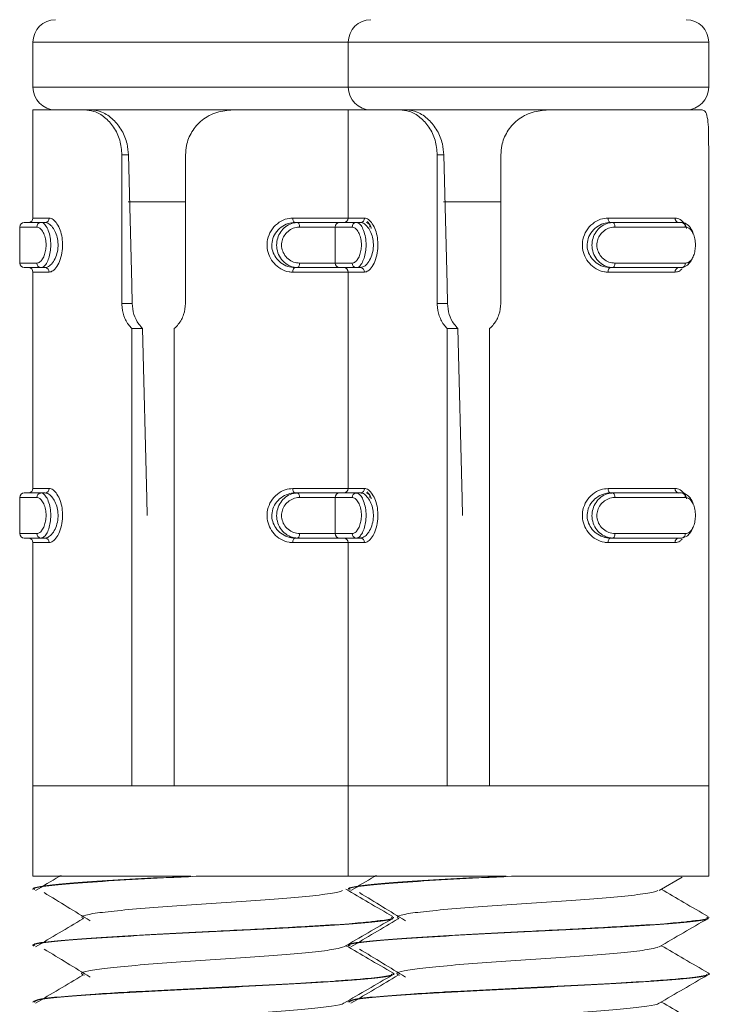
# Model space of a CAD drawing. Header units: millimetres. Extents: x -480 to 1549, y -2911 to -293.
# Tile 105 of 106: x 1484 to 1499, y -335 to -313. Entities that reach past the tile are written whole.
import ezdxf

# ---------------------------------------------------------------- set-up
doc = ezdxf.new("R2010")
doc.units = ezdxf.units.MM

msp = doc.modelspace()

# ---------------------------------------------------------------- linework, layer by layer
at = {"color": 7, "linetype": 'Continuous', "lineweight": 15}
for p, q in [((1484.349, -313.887), (1484.349, -314.887)), ((1491.349, -313.887), (1491.349, -314.887)), ((1499.349, -314.887), (1499.349, -313.887)), ((1484.349, -315.387), (1484.349, -317.787)), ((1484.349, -315.387), (1485.492, -315.387)), ((1485.492, -315.387), (1485.627, -315.387)), ((1488.789, -315.387), (1485.627, -315.387)), ((1488.789, -315.387), (1491.349, -315.387)), ((1491.349, -315.387), (1491.349, -317.787)), ((1491.349, -315.387), (1492.492, -315.387)), ((1492.492, -315.387), (1492.627, -315.387)), ((1495.789, -315.387), (1492.627, -315.387)), ((1495.789, -315.387), (1499.202, -315.387)), ((1486.322, -319.681), (1486.322, -316.387)), ((1486.322, -316.387), (1486.469, -316.387)), ((1487.735, -316.387), (1487.735, -319.681)), ((1493.322, -319.681), (1493.322, -316.387)), ((1493.322, -316.387), (1493.469, -316.387)), ((1494.735, -316.387), (1494.735, -319.681)), ((1499.349, -319.681), (1499.349, -316.387)), ((1486.463, -317.427), (1487.735, -317.427)), ((1493.463, -317.427), (1494.735, -317.427)), ((1497.118, -317.787), (1498.605, -317.787)), ((1484.054, -317.987), (1484.054, -318.787)), ((1484.154, -317.887), (1484.526, -317.887)), ((1484.617, -317.887), (1484.526, -317.887)), ((1490.162, -317.887), (1490.223, -317.887)), ((1490.223, -317.887), (1491.154, -317.887)), ((1491.054, -317.987), (1491.054, -318.787)), ((1491.154, -317.887), (1491.526, -317.887)), ((1491.618, -317.887), (1491.526, -317.887)), ((1497.162, -317.887), (1497.223, -317.887)), ((1497.223, -317.887), (1498.747, -317.887)), ((1498.829, -317.987), (1497.266, -317.987)), ((1484.526, -318.887), (1484.154, -318.887)), ((1484.617, -318.887), (1484.526, -318.887)), ((1490.162, -318.887), (1490.223, -318.887)), ((1491.154, -318.887), (1490.223, -318.887)), ((1491.526, -318.887), (1491.154, -318.887)), ((1491.618, -318.887), (1491.526, -318.887)), ((1497.162, -318.887), (1497.223, -318.887)), ((1498.747, -318.887), (1497.223, -318.887)), ((1497.266, -318.787), (1498.829, -318.787)), ((1484.349, -318.987), (1484.349, -323.787)), ((1491.349, -318.987), (1491.349, -323.787)), ((1498.605, -318.987), (1497.118, -318.987)), ((1486.322, -319.681), (1486.55, -319.681)), ((1493.322, -319.681), (1493.55, -319.681)), ((1499.349, -330.387), (1499.349, -319.881)), ((1486.545, -330.387), (1486.545, -320.24)), ((1486.545, -320.24), (1486.783, -320.24)), ((1487.486, -320.24), (1487.486, -330.387)), ((1493.545, -330.387), (1493.545, -320.24)), ((1493.545, -320.24), (1493.783, -320.24)), ((1494.486, -320.24), (1494.486, -330.387)), ((1484.154, -323.887), (1484.526, -323.887)), ((1484.617, -323.887), (1484.526, -323.887)), ((1490.162, -323.887), (1490.223, -323.887)), ((1490.223, -323.887), (1491.154, -323.887)), ((1491.154, -323.887), (1491.526, -323.887)), ((1491.618, -323.887), (1491.526, -323.887)), ((1497.118, -323.787), (1498.605, -323.787)), ((1497.162, -323.887), (1497.223, -323.887)), ((1497.223, -323.887), (1498.747, -323.887)), ((1484.054, -323.987), (1484.054, -324.787)), ((1491.054, -323.987), (1491.054, -324.787)), ((1498.829, -323.987), (1497.266, -323.987)), ((1497.266, -324.787), (1498.829, -324.787)), ((1484.526, -324.887), (1484.154, -324.887)), ((1484.349, -324.987), (1484.349, -330.387)), ((1484.617, -324.887), (1484.526, -324.887)), ((1490.162, -324.887), (1490.223, -324.887)), ((1491.154, -324.887), (1490.223, -324.887)), ((1491.526, -324.887), (1491.154, -324.887)), ((1491.349, -324.987), (1491.349, -330.387)), ((1491.618, -324.887), (1491.526, -324.887)), ((1498.605, -324.987), (1497.118, -324.987)), ((1497.162, -324.887), (1497.223, -324.887)), ((1498.747, -324.887), (1497.223, -324.887)), ((1484.349, -330.387), (1484.349, -332.387)), ((1484.349, -330.387), (1486.545, -330.387)), ((1484.349, -330.387), (1491.349, -330.387)), ((1487.486, -330.387), (1491.349, -330.387)), ((1491.349, -330.387), (1491.349, -332.387)), ((1491.349, -330.387), (1493.545, -330.387)), ((1491.349, -330.387), (1499.349, -330.387)), ((1494.486, -330.387), (1499.349, -330.387)), ((1499.349, -332.387), (1499.349, -330.387)), ((1484.349, -332.387), (1487.85, -332.387)), ((1488.052, -332.387), (1491.349, -332.387)), ((1491.349, -332.387), (1494.85, -332.387)), ((1495.052, -332.387), (1499.349, -332.387)), ((1498.249, -332.707), (1498.757, -332.411)), ((1484.349, -332.675), (1484.349, -332.685)), ((1491.349, -332.675), (1491.349, -332.685)), ((1492.349, -333.31), (1492.349, -333.3)), ((1499.349, -333.31), (1499.349, -333.3)), ((1484.349, -333.925), (1484.349, -333.935)), ((1491.349, -333.925), (1491.349, -333.935)), ((1492.349, -334.56), (1492.349, -334.55)), ((1499.349, -334.56), (1499.349, -334.55)), ((1484.349, -335.175), (1484.349, -335.185)), ((1491.349, -335.175), (1491.349, -335.185))]:
    msp.add_line(p, q, dxfattribs=at)
at = {"color": 8, "linetype": 'Continuous', "lineweight": 15}
for p, q in [((1491.349, -313.887), (1484.349, -313.887)), ((1497.44, -313.887), (1491.349, -313.887)), ((1499.349, -313.887), (1497.44, -313.887)), ((1484.349, -314.887), (1490.44, -314.887)), ((1490.44, -314.887), (1491.349, -314.887)), ((1491.349, -314.887), (1497.44, -314.887)), ((1497.44, -314.887), (1499.349, -314.887)), ((1484.349, -317.787), (1484.708, -317.787)), ((1490.118, -317.787), (1491.349, -317.787)), ((1491.349, -317.787), (1491.709, -317.787)), ((1484.435, -317.987), (1484.054, -317.987)), ((1491.054, -317.987), (1490.266, -317.987)), ((1491.435, -317.987), (1491.054, -317.987)), ((1484.054, -318.787), (1484.435, -318.787)), ((1490.266, -318.787), (1491.054, -318.787)), ((1491.054, -318.787), (1491.435, -318.787)), ((1484.708, -318.987), (1484.349, -318.987)), ((1491.349, -318.987), (1490.118, -318.987)), ((1491.709, -318.987), (1491.349, -318.987)), ((1484.349, -323.787), (1484.708, -323.787)), ((1490.118, -323.787), (1491.349, -323.787)), ((1491.349, -323.787), (1491.709, -323.787)), ((1484.435, -323.987), (1484.054, -323.987)), ((1491.054, -323.987), (1490.266, -323.987)), ((1491.435, -323.987), (1491.054, -323.987)), ((1484.054, -324.787), (1484.435, -324.787)), ((1490.266, -324.787), (1491.054, -324.787)), ((1491.054, -324.787), (1491.435, -324.787)), ((1484.708, -324.987), (1484.349, -324.987)), ((1491.349, -324.987), (1490.118, -324.987)), ((1491.709, -324.987), (1491.349, -324.987))]:
    msp.add_line(p, q, dxfattribs=at)
at = {"color": 7, "linetype": 'Continuous', "lineweight": 15, "flags": 128}
for points in [[(1486.469, -316.387), (1486.54, -319.26), (1486.55, -319.681)], [(1493.469, -316.387), (1493.54, -319.26), (1493.55, -319.681)], [(1490.118, -317.787), (1490.119, -317.807), (1490.121, -317.826), (1490.126, -317.843), (1490.131, -317.858), (1490.138, -317.87), (1490.145, -317.88), (1490.154, -317.885), (1490.162, -317.887)], [(1497.118, -317.787), (1497.119, -317.807), (1497.121, -317.826), (1497.126, -317.843), (1497.131, -317.858), (1497.138, -317.87), (1497.145, -317.88), (1497.154, -317.885), (1497.162, -317.887)], [(1490.223, -317.887), (1490.231, -317.889), (1490.239, -317.895), (1490.247, -317.904), (1490.253, -317.917), (1490.259, -317.932), (1490.263, -317.949), (1490.265, -317.968), (1490.266, -317.987)], [(1497.223, -317.887), (1497.231, -317.889), (1497.239, -317.895), (1497.247, -317.904), (1497.253, -317.917), (1497.259, -317.932), (1497.263, -317.949), (1497.265, -317.968), (1497.266, -317.987)], [(1498.986, -318.677), (1498.961, -318.74), (1498.882, -318.835), (1498.782, -318.884), (1498.747, -318.887), (1498.747, -318.887), (1498.747, -318.887)], [(1490.162, -318.887), (1490.154, -318.889), (1490.145, -318.895), (1490.138, -318.904), (1490.131, -318.917), (1490.126, -318.932), (1490.121, -318.949), (1490.119, -318.968), (1490.118, -318.987)], [(1490.266, -318.787), (1490.265, -318.807), (1490.263, -318.826), (1490.259, -318.843), (1490.253, -318.858), (1490.247, -318.87), (1490.239, -318.88), (1490.231, -318.885), (1490.223, -318.887)], [(1497.162, -318.887), (1497.154, -318.889), (1497.145, -318.895), (1497.138, -318.904), (1497.131, -318.917), (1497.126, -318.932), (1497.121, -318.949), (1497.119, -318.968), (1497.118, -318.987)], [(1497.266, -318.787), (1497.265, -318.807), (1497.263, -318.826), (1497.259, -318.843), (1497.253, -318.858), (1497.247, -318.87), (1497.239, -318.88), (1497.231, -318.885), (1497.223, -318.887)], [(1486.783, -320.24), (1486.875, -324.011), (1486.884, -324.387)], [(1493.783, -320.24), (1493.875, -324.011), (1493.884, -324.387)], [(1490.118, -323.787), (1490.119, -323.807), (1490.121, -323.826), (1490.126, -323.843), (1490.131, -323.858), (1490.138, -323.87), (1490.145, -323.88), (1490.154, -323.885), (1490.162, -323.887)], [(1490.223, -323.887), (1490.231, -323.889), (1490.239, -323.895), (1490.247, -323.904), (1490.253, -323.917), (1490.259, -323.932), (1490.263, -323.949), (1490.265, -323.968), (1490.266, -323.987)], [(1497.118, -323.787), (1497.119, -323.807), (1497.121, -323.826), (1497.126, -323.843), (1497.131, -323.858), (1497.138, -323.87), (1497.145, -323.88), (1497.154, -323.885), (1497.162, -323.887)], [(1497.223, -323.887), (1497.231, -323.889), (1497.239, -323.895), (1497.247, -323.904), (1497.253, -323.917), (1497.259, -323.932), (1497.263, -323.949), (1497.265, -323.968), (1497.266, -323.987)], [(1490.266, -324.787), (1490.265, -324.807), (1490.263, -324.826), (1490.259, -324.843), (1490.253, -324.858), (1490.247, -324.87), (1490.239, -324.88), (1490.231, -324.885), (1490.223, -324.887)], [(1497.266, -324.787), (1497.265, -324.807), (1497.263, -324.826), (1497.259, -324.843), (1497.253, -324.858), (1497.247, -324.87), (1497.239, -324.88), (1497.231, -324.885), (1497.223, -324.887)], [(1498.986, -324.677), (1498.961, -324.74), (1498.882, -324.836), (1498.782, -324.884), (1498.747, -324.887), (1498.747, -324.887), (1498.747, -324.887)], [(1490.162, -324.887), (1490.154, -324.889), (1490.145, -324.895), (1490.138, -324.904), (1490.131, -324.917), (1490.126, -324.932), (1490.121, -324.949), (1490.119, -324.968), (1490.118, -324.987)], [(1497.162, -324.887), (1497.154, -324.889), (1497.145, -324.895), (1497.138, -324.904), (1497.131, -324.917), (1497.126, -324.932), (1497.121, -324.949), (1497.119, -324.968), (1497.118, -324.987)]]:
    msp.add_lwpolyline(points, dxfattribs=at)
at = {"color": 7, "linetype": 'Continuous', "lineweight": 15}
for centre, radius, start, end in [((1484.849, -313.887), 0.5, 90, 180), ((1491.849, -313.887), 0.5, 90, 180), ((1498.849, -313.887), 0.5, 0, 90), ((1484.849, -314.887), 0.5, 180, 270), ((1491.849, -314.887), 0.5, 180, 270), ((1498.849, -314.887), 0.5, 270, 0), ((1484.249, -317.787), 0.1, 270, 0), ((1484.613, -317.792), 0.0958, 272.7878, 2.5901), ((1491.249, -317.787), 0.1, 270, 0), ((1491.613, -317.792), 0.0959, 272.8607, 2.5172), ((1498.696, -317.796), 0.0921, 174.747, 263.5654), ((1484.154, -317.987), 0.1, 90, 180), ((1484.531, -317.983), 0.0955, 93.0006, 182.752), ((1491.154, -317.987), 0.1, 90, 180), ((1491.531, -317.983), 0.0956, 93.0198, 182.6952), ((1491.737, -317.979), 0.0924, 354.9667, 83.8369), ((1498.737, -317.979), 0.0924, 354.9284, 83.8751), ((1484.154, -318.787), 0.1, 180, 270), ((1484.249, -318.987), 0.1, 0, 90), ((1484.531, -318.792), 0.0955, 177.238, 267.0094), ((1484.613, -318.983), 0.0958, 357.4182, 87.1869), ((1491.154, -318.787), 0.1, 180, 270), ((1491.249, -318.987), 0.1, 0, 90), ((1491.531, -318.792), 0.0956, 177.2948, 266.9902), ((1491.613, -318.983), 0.0959, 357.4911, 87.114), ((1498.696, -318.979), 0.0922, 96.461, 185.2434), ((1498.737, -318.795), 0.0923, 276.1146, 5.0818), ((1484.154, -323.987), 0.1, 90, 180), ((1484.249, -323.787), 0.1, 270, 0), ((1484.531, -323.983), 0.0955, 92.9906, 182.762), ((1484.613, -323.792), 0.0958, 272.8131, 2.5818), ((1491.154, -323.987), 0.1, 90, 180), ((1491.249, -323.787), 0.1, 270, 0), ((1491.531, -323.983), 0.0956, 93.0098, 182.7052), ((1491.613, -323.791), 0.0959, 272.886, 2.5089), ((1491.737, -323.979), 0.0924, 354.9564, 83.8471), ((1498.696, -323.796), 0.0922, 174.7566, 263.539), ((1498.737, -323.979), 0.0923, 354.9182, 83.8854), ((1484.154, -324.787), 0.1, 180, 270), ((1484.531, -324.792), 0.0955, 177.248, 266.9994), ((1491.154, -324.787), 0.1, 180, 270), ((1491.531, -324.792), 0.0956, 177.3048, 266.9802), ((1498.737, -324.795), 0.0924, 276.1249, 5.0716), ((1484.249, -324.987), 0.1, 0, 90), ((1484.613, -324.983), 0.0958, 357.4099, 87.2122), ((1491.249, -324.987), 0.1, 0, 90), ((1491.613, -324.983), 0.0959, 357.4828, 87.1393), ((1498.696, -324.979), 0.0921, 96.4346, 185.253)]:
    msp.add_arc(centre, radius, start, end, dxfattribs=at)
for points, knots in [([(1486.322, -316.387), (1486.313, -316.277), (1486.294, -316.056), (1486.15, -315.762), (1485.945, -315.54), (1485.712, -315.409), (1485.562, -315.394), (1485.492, -315.387)], [0, 0, 0, 0, 0.2041881, 0.408383, 0.6123335, 0.8181434, 1, 1, 1, 1]), ([(1485.627, -315.387), (1485.71, -315.397), (1485.877, -315.416), (1486.133, -315.586), (1486.331, -315.838), (1486.446, -316.117), (1486.462, -316.305), (1486.469, -316.387)], [0, 0, 0, 0, 0.222577, 0.446196, 0.650785, 0.84818, 1, 1, 1, 1]), ([(1488.789, -315.387), (1488.666, -315.398), (1488.421, -315.419), (1488.097, -315.598), (1487.864, -315.861), (1487.751, -316.139), (1487.74, -316.318), (1487.735, -316.387)], [0, 0, 0, 0, 0.227138, 0.454935, 0.667261, 0.87213, 1, 1, 1, 1]), ([(1493.322, -316.387), (1493.313, -316.277), (1493.294, -316.056), (1493.15, -315.762), (1492.945, -315.54), (1492.712, -315.409), (1492.562, -315.394), (1492.492, -315.387)], [0, 0, 0, 0, 0.204177, 0.408367, 0.612313, 0.818118, 1, 1, 1, 1]), ([(1492.627, -315.387), (1492.71, -315.397), (1492.877, -315.416), (1493.133, -315.586), (1493.331, -315.838), (1493.446, -316.117), (1493.462, -316.305), (1493.469, -316.387)], [0, 0, 0, 0, 0.222603, 0.446188, 0.650795, 0.848184, 1, 1, 1, 1]), ([(1495.789, -315.387), (1495.666, -315.398), (1495.421, -315.419), (1495.097, -315.598), (1494.864, -315.861), (1494.751, -316.139), (1494.74, -316.318), (1494.735, -316.387)], [0, 0, 0, 0, 0.2271051, 0.4549051, 0.6672594, 0.8721315, 1, 1, 1, 1]), ([(1499.349, -316.387), (1499.349, -316.277), (1499.348, -316.056), (1499.344, -315.762), (1499.323, -315.54), (1499.278, -315.409), (1499.226, -315.394), (1499.202, -315.387)], [0, 0, 0, 0, 0.204182, 0.408369, 0.612323, 0.81813, 1, 1, 1, 1]), ([(1484.708, -317.787), (1484.722, -317.789), (1484.765, -317.794), (1484.84, -317.851), (1484.921, -317.973), (1484.98, -318.133), (1485.011, -318.318), (1485.005, -318.519), (1484.96, -318.713), (1484.883, -318.87), (1484.793, -318.969), (1484.736, -318.982), (1484.708, -318.987)], [0, 0, 0, 0, 0.049966, 0.160716, 0.265972, 0.365259, 0.462977, 0.565669, 0.676013, 0.789422, 0.90046, 1, 1, 1, 1]), ([(1490.118, -318.987), (1490.09, -318.986), (1489.998, -318.981), (1489.848, -318.924), (1489.697, -318.802), (1489.591, -318.642), (1489.539, -318.456), (1489.548, -318.256), (1489.627, -318.061), (1489.767, -317.905), (1489.94, -317.805), (1490.061, -317.793), (1490.118, -317.787)], [0, 0, 0, 0, 0.0499659, 0.1607171, 0.2659747, 0.3652623, 0.462969, 0.5656769, 0.6760315, 0.7894323, 0.9004568, 1, 1, 1, 1]), ([(1491.709, -317.787), (1491.722, -317.789), (1491.765, -317.794), (1491.84, -317.851), (1491.921, -317.973), (1491.98, -318.133), (1492.011, -318.318), (1492.005, -318.519), (1491.96, -318.713), (1491.883, -318.87), (1491.793, -318.969), (1491.736, -318.982), (1491.709, -318.987)], [0, 0, 0, 0, 0.04996, 0.160718, 0.265965, 0.36525, 0.462975, 0.565668, 0.67602, 0.789431, 0.900473, 1, 1, 1, 1]), ([(1497.118, -318.987), (1497.09, -318.986), (1496.998, -318.981), (1496.848, -318.924), (1496.697, -318.802), (1496.591, -318.642), (1496.539, -318.456), (1496.548, -318.256), (1496.627, -318.061), (1496.767, -317.905), (1496.94, -317.805), (1497.061, -317.793), (1497.118, -317.787)], [0, 0, 0, 0, 0.049962, 0.160738, 0.265969, 0.36527, 0.462973, 0.565679, 0.676018, 0.789414, 0.900462, 1, 1, 1, 1]), ([(1484.435, -318.787), (1484.442, -318.787), (1484.47, -318.785), (1484.52, -318.754), (1484.576, -318.677), (1484.618, -318.572), (1484.641, -318.448), (1484.64, -318.314), (1484.613, -318.183), (1484.563, -318.075), (1484.5, -318.002), (1484.457, -317.992), (1484.435, -317.987)], [0, 0, 0, 0, 0.037283, 0.149829, 0.256279, 0.356432, 0.453448, 0.553208, 0.660004, 0.772433, 0.88592, 1, 1, 1, 1]), ([(1484.526, -317.887), (1484.526, -317.887), (1484.568, -317.887), (1484.587, -317.908), (1484.665, -317.997), (1484.715, -318.133), (1484.744, -318.296), (1484.744, -318.463), (1484.721, -318.617), (1484.676, -318.748), (1484.62, -318.845), (1484.554, -318.883), (1484.539, -318.887), (1484.526, -318.887), (1484.526, -318.887)], [0, 0, 0, 0, 0.000053, 0.112218, 0.224496, 0.337096, 0.445584, 0.54755, 0.646171, 0.746782, 0.85242, 0.963248, 0.999947, 1, 1, 1, 1]), ([(1484.617, -318.887), (1484.617, -318.887), (1484.656, -318.887), (1484.691, -318.87), (1484.786, -318.79), (1484.859, -318.66), (1484.904, -318.498), (1484.909, -318.329), (1484.879, -318.174), (1484.821, -318.041), (1484.746, -317.94), (1484.664, -317.894), (1484.637, -317.887), (1484.617, -317.887), (1484.617, -317.887)], [0, 0, 0, 0, 0.000052, 0.1011345, 0.2136164, 0.3271403, 0.4358668, 0.536188, 0.6320784, 0.7307913, 0.836837, 0.9493052, 0.999948, 1, 1, 1, 1]), ([(1490.162, -317.887), (1490.162, -317.887), (1490.109, -317.887), (1490.006, -317.905), (1489.851, -317.984), (1489.726, -318.115), (1489.654, -318.277), (1489.645, -318.445), (1489.693, -318.6), (1489.788, -318.733), (1489.923, -318.835), (1490.057, -318.881), (1490.136, -318.887), (1490.162, -318.887), (1490.162, -318.887)], [0, 0, 0, 0, 0.000038, 0.101132, 0.213602, 0.327131, 0.43587, 0.536195, 0.632066, 0.730787, 0.836869, 0.949318, 0.999962, 1, 1, 1, 1]), ([(1490.223, -318.887), (1490.223, -318.887), (1490.17, -318.887), (1490.065, -318.867), (1489.921, -318.778), (1489.814, -318.642), (1489.757, -318.479), (1489.755, -318.312), (1489.803, -318.158), (1489.893, -318.027), (1490.019, -317.929), (1490.137, -317.892), (1490.205, -317.887), (1490.223, -317.887), (1490.223, -317.887)], [0, 0, 0, 0, 0.000042, 0.112234, 0.224513, 0.3371, 0.445591, 0.547537, 0.646154, 0.746794, 0.852425, 0.96323, 0.999958, 1, 1, 1, 1]), ([(1490.266, -317.987), (1490.251, -317.988), (1490.193, -317.99), (1490.093, -318.021), (1489.984, -318.098), (1489.906, -318.203), (1489.865, -318.326), (1489.866, -318.461), (1489.916, -318.592), (1490.009, -318.7), (1490.131, -318.773), (1490.221, -318.783), (1490.266, -318.787)], [0, 0, 0, 0, 0.03728, 0.149822, 0.256268, 0.356418, 0.453439, 0.553201, 0.659991, 0.772408, 0.88591, 1, 1, 1, 1]), ([(1491.435, -318.787), (1491.442, -318.787), (1491.47, -318.785), (1491.52, -318.754), (1491.576, -318.677), (1491.618, -318.572), (1491.641, -318.448), (1491.64, -318.314), (1491.613, -318.183), (1491.563, -318.075), (1491.5, -318.002), (1491.457, -317.992), (1491.435, -317.987)], [0, 0, 0, 0, 0.037282, 0.149828, 0.256277, 0.356429, 0.453451, 0.55321, 0.660005, 0.772411, 0.885906, 1, 1, 1, 1]), ([(1491.526, -317.887), (1491.526, -317.887), (1491.526, -317.887), (1491.606, -317.908), (1491.66, -317.997), (1491.716, -318.133), (1491.743, -318.296), (1491.745, -318.463), (1491.72, -318.617), (1491.677, -318.748), (1491.612, -318.845), (1491.574, -318.883), (1491.526, -318.887), (1491.526, -318.887), (1491.526, -318.887)], [0, 0, 0, 0, 0.000033, 0.112223, 0.224486, 0.337092, 0.445586, 0.547553, 0.646177, 0.746782, 0.852429, 0.963249, 0.999967, 1, 1, 1, 1]), ([(1491.618, -318.887), (1491.618, -318.887), (1491.618, -318.887), (1491.711, -318.87), (1491.781, -318.79), (1491.86, -318.66), (1491.904, -318.498), (1491.909, -318.329), (1491.879, -318.174), (1491.823, -318.041), (1491.739, -317.94), (1491.685, -317.894), (1491.618, -317.887), (1491.618, -317.887), (1491.618, -317.887)], [0, 0, 0, 0, 0.0000322, 0.101138, 0.2136047, 0.3271427, 0.4358638, 0.5361869, 0.6320726, 0.7307895, 0.8368505, 0.9493068, 0.9999678, 1, 1, 1, 1]), ([(1497.162, -317.887), (1497.162, -317.887), (1497.113, -317.887), (1497.004, -317.905), (1496.852, -317.984), (1496.726, -318.115), (1496.654, -318.277), (1496.645, -318.445), (1496.693, -318.6), (1496.788, -318.733), (1496.923, -318.835), (1497.055, -318.881), (1497.138, -318.887), (1497.162, -318.887), (1497.162, -318.887)], [0, 0, 0, 0, 0.000041, 0.101129, 0.213598, 0.327125, 0.435877, 0.536198, 0.632068, 0.730786, 0.836839, 0.949285, 0.999959, 1, 1, 1, 1]), ([(1497.223, -318.887), (1497.223, -318.887), (1497.17, -318.887), (1497.065, -318.867), (1496.921, -318.778), (1496.814, -318.642), (1496.757, -318.479), (1496.755, -318.312), (1496.803, -318.158), (1496.893, -318.027), (1497.019, -317.929), (1497.137, -317.892), (1497.205, -317.887), (1497.223, -317.887), (1497.223, -317.887)], [0, 0, 0, 0, 0.000042, 0.112205, 0.224486, 0.3371, 0.445595, 0.547544, 0.646165, 0.746788, 0.852421, 0.96326, 0.999958, 1, 1, 1, 1]), ([(1497.266, -317.987), (1497.251, -317.988), (1497.193, -317.99), (1497.093, -318.021), (1496.984, -318.098), (1496.906, -318.203), (1496.865, -318.326), (1496.866, -318.461), (1496.916, -318.592), (1497.009, -318.7), (1497.131, -318.773), (1497.221, -318.783), (1497.266, -318.787)], [0, 0, 0, 0, 0.037277, 0.149817, 0.256296, 0.356419, 0.453437, 0.553197, 0.66, 0.772417, 0.885915, 1, 1, 1, 1]), ([(1498.747, -317.887), (1498.747, -317.887), (1498.794, -317.887), (1498.85, -317.907), (1498.945, -317.999), (1498.996, -318.086), (1499.007, -318.144), (1499.008, -318.146)], [0, 0, 0, 0, 0.000137, 0.32874, 0.657611, 0.987436, 1, 1, 1, 1]), ([(1498.829, -318.787), (1498.838, -318.787), (1498.875, -318.785), (1498.934, -318.754), (1498.994, -318.676), (1499.035, -318.572), (1499.056, -318.448), (1499.056, -318.314), (1499.031, -318.183), (1498.981, -318.075), (1498.912, -318.002), (1498.857, -317.992), (1498.829, -317.987)], [0, 0, 0, 0, 0.037295, 0.149834, 0.256277, 0.356442, 0.453453, 0.553212, 0.660003, 0.772414, 0.885904, 1, 1, 1, 1]), ([(1486.545, -320.24), (1486.538, -320.233), (1486.475, -320.169), (1486.38, -320.022), (1486.327, -319.827), (1486.323, -319.712), (1486.322, -319.681)], [0, 0, 0, 0, 0.050262, 0.452069, 0.854497, 1, 1, 1, 1]), ([(1486.55, -319.681), (1486.559, -319.764), (1486.577, -319.928), (1486.672, -320.119), (1486.754, -320.209), (1486.783, -320.24)], [0, 0, 0, 0, 0.391956, 0.784165, 1, 1, 1, 1]), ([(1487.735, -319.681), (1487.727, -319.765), (1487.71, -319.931), (1487.605, -320.121), (1487.517, -320.21), (1487.486, -320.24)], [0, 0, 0, 0, 0.395958, 0.79166, 1, 1, 1, 1]), ([(1493.545, -320.24), (1493.538, -320.233), (1493.475, -320.169), (1493.381, -320.022), (1493.327, -319.827), (1493.323, -319.712), (1493.322, -319.681)], [0, 0, 0, 0, 0.05032, 0.452068, 0.854493, 1, 1, 1, 1]), ([(1493.55, -319.681), (1493.559, -319.764), (1493.577, -319.928), (1493.672, -320.119), (1493.754, -320.209), (1493.783, -320.24)], [0, 0, 0, 0, 0.391958, 0.784111, 1, 1, 1, 1]), ([(1494.735, -319.681), (1494.727, -319.765), (1494.71, -319.931), (1494.605, -320.121), (1494.517, -320.21), (1494.486, -320.24)], [0, 0, 0, 0, 0.39594, 0.791668, 1, 1, 1, 1]), ([(1499.349, -319.881), (1499.349, -319.876), (1499.349, -319.815), (1499.349, -319.745), (1499.349, -319.681)], [0, 0, 0, 0, 0.0849, 1, 1, 1, 1]), ([(1484.526, -323.887), (1484.526, -323.887), (1484.568, -323.887), (1484.587, -323.908), (1484.665, -323.997), (1484.715, -324.133), (1484.744, -324.296), (1484.744, -324.463), (1484.721, -324.617), (1484.676, -324.748), (1484.62, -324.845), (1484.554, -324.883), (1484.539, -324.887), (1484.526, -324.887), (1484.526, -324.887)], [0, 0, 0, 0, 0.000053, 0.112219, 0.224497, 0.337098, 0.445586, 0.547533, 0.646155, 0.746781, 0.852419, 0.963248, 0.999947, 1, 1, 1, 1]), ([(1484.617, -324.887), (1484.617, -324.887), (1484.656, -324.887), (1484.691, -324.87), (1484.786, -324.79), (1484.859, -324.66), (1484.904, -324.498), (1484.909, -324.329), (1484.879, -324.174), (1484.821, -324.041), (1484.746, -323.939), (1484.664, -323.894), (1484.637, -323.887), (1484.617, -323.887), (1484.617, -323.887)], [0, 0, 0, 0, 0.000052, 0.101134, 0.213615, 0.327139, 0.435882, 0.536202, 0.632075, 0.730787, 0.836843, 0.949305, 0.999948, 1, 1, 1, 1]), ([(1484.708, -323.787), (1484.722, -323.789), (1484.765, -323.794), (1484.84, -323.851), (1484.921, -323.973), (1484.98, -324.133), (1485.011, -324.318), (1485.005, -324.519), (1484.96, -324.713), (1484.883, -324.87), (1484.793, -324.969), (1484.736, -324.981), (1484.708, -324.987)], [0, 0, 0, 0, 0.049966, 0.160721, 0.265967, 0.365267, 0.462969, 0.565676, 0.676021, 0.789418, 0.900462, 1, 1, 1, 1]), ([(1490.118, -324.987), (1490.09, -324.986), (1489.998, -324.981), (1489.848, -324.924), (1489.697, -324.802), (1489.591, -324.642), (1489.539, -324.456), (1489.548, -324.256), (1489.627, -324.061), (1489.767, -323.905), (1489.94, -323.805), (1490.061, -323.793), (1490.118, -323.787)], [0, 0, 0, 0, 0.049966, 0.1607124, 0.2659798, 0.3652547, 0.4629767, 0.5656692, 0.6760241, 0.7894366, 0.9004541, 1, 1, 1, 1]), ([(1490.162, -323.887), (1490.162, -323.887), (1490.109, -323.887), (1490.006, -323.905), (1489.851, -323.984), (1489.726, -324.115), (1489.654, -324.277), (1489.645, -324.445), (1489.693, -324.6), (1489.788, -324.733), (1489.923, -324.835), (1490.057, -324.881), (1490.136, -324.887), (1490.162, -324.887), (1490.162, -324.887)], [0, 0, 0, 0, 0.000038, 0.101131, 0.213601, 0.32713, 0.435853, 0.536178, 0.632066, 0.730787, 0.836869, 0.949318, 0.999962, 1, 1, 1, 1]), ([(1490.223, -324.887), (1490.223, -324.887), (1490.17, -324.887), (1490.065, -324.867), (1489.921, -324.778), (1489.814, -324.642), (1489.757, -324.479), (1489.755, -324.312), (1489.803, -324.158), (1489.893, -324.027), (1490.019, -323.929), (1490.137, -323.892), (1490.205, -323.887), (1490.223, -323.887), (1490.223, -323.887)], [0, 0, 0, 0, 0.000042, 0.112238, 0.224508, 0.337095, 0.445587, 0.547533, 0.646168, 0.746793, 0.852425, 0.96323, 0.999958, 1, 1, 1, 1]), ([(1491.526, -323.887), (1491.526, -323.887), (1491.526, -323.887), (1491.606, -323.908), (1491.66, -323.997), (1491.716, -324.133), (1491.743, -324.296), (1491.745, -324.463), (1491.72, -324.617), (1491.677, -324.748), (1491.612, -324.845), (1491.574, -324.883), (1491.526, -324.887), (1491.526, -324.887), (1491.526, -324.887)], [0, 0, 0, 0, 0.000033, 0.112224, 0.224487, 0.337093, 0.445587, 0.547537, 0.646161, 0.746781, 0.852428, 0.963249, 0.999967, 1, 1, 1, 1]), ([(1491.618, -324.887), (1491.618, -324.887), (1491.618, -324.887), (1491.711, -324.87), (1491.781, -324.79), (1491.86, -324.66), (1491.904, -324.498), (1491.909, -324.329), (1491.879, -324.174), (1491.823, -324.041), (1491.739, -323.939), (1491.685, -323.894), (1491.618, -323.887), (1491.618, -323.887), (1491.618, -323.887)], [0, 0, 0, 0, 0.000032, 0.101138, 0.213604, 0.327141, 0.435879, 0.536201, 0.632069, 0.730786, 0.836857, 0.949307, 0.999968, 1, 1, 1, 1]), ([(1491.709, -323.787), (1491.722, -323.789), (1491.765, -323.794), (1491.84, -323.851), (1491.921, -323.973), (1491.98, -324.133), (1492.011, -324.318), (1492.005, -324.519), (1491.96, -324.713), (1491.883, -324.87), (1491.793, -324.969), (1491.736, -324.981), (1491.709, -324.987)], [0, 0, 0, 0, 0.04996, 0.160722, 0.26596, 0.365258, 0.462967, 0.565675, 0.676027, 0.789427, 0.900475, 1, 1, 1, 1]), ([(1497.118, -324.987), (1497.09, -324.986), (1496.998, -324.981), (1496.848, -324.924), (1496.697, -324.801), (1496.591, -324.642), (1496.539, -324.456), (1496.548, -324.256), (1496.627, -324.061), (1496.767, -323.905), (1496.94, -323.805), (1497.061, -323.793), (1497.118, -323.787)], [0, 0, 0, 0, 0.049963, 0.160734, 0.265974, 0.365262, 0.462981, 0.565671, 0.67601, 0.789419, 0.900459, 1, 1, 1, 1]), ([(1497.162, -323.887), (1497.162, -323.887), (1497.113, -323.887), (1497.004, -323.905), (1496.852, -323.984), (1496.726, -324.115), (1496.654, -324.277), (1496.645, -324.445), (1496.693, -324.6), (1496.788, -324.733), (1496.923, -324.835), (1497.055, -324.881), (1497.138, -324.887), (1497.162, -324.887), (1497.162, -324.887)], [0, 0, 0, 0, 0.000041, 0.101129, 0.213598, 0.327125, 0.43586, 0.536181, 0.632068, 0.730786, 0.836839, 0.949285, 0.999959, 1, 1, 1, 1]), ([(1497.223, -324.887), (1497.223, -324.887), (1497.17, -324.887), (1497.065, -324.867), (1496.921, -324.778), (1496.814, -324.642), (1496.757, -324.479), (1496.755, -324.312), (1496.803, -324.158), (1496.893, -324.027), (1497.019, -323.929), (1497.137, -323.892), (1497.205, -323.887), (1497.223, -323.887), (1497.223, -323.887)], [0, 0, 0, 0, 0.000042, 0.112209, 0.224481, 0.337096, 0.44559, 0.54754, 0.646179, 0.746787, 0.852421, 0.96326, 0.999958, 1, 1, 1, 1]), ([(1498.747, -323.887), (1498.747, -323.887), (1498.794, -323.887), (1498.85, -323.907), (1498.945, -323.999), (1498.996, -324.086), (1499.007, -324.144), (1499.008, -324.146)], [0, 0, 0, 0, 0.000137, 0.328757, 0.657645, 0.987487, 1, 1, 1, 1]), ([(1484.435, -324.787), (1484.442, -324.787), (1484.47, -324.785), (1484.52, -324.754), (1484.576, -324.676), (1484.618, -324.572), (1484.641, -324.448), (1484.64, -324.314), (1484.613, -324.183), (1484.563, -324.075), (1484.5, -324.002), (1484.457, -323.992), (1484.435, -323.987)], [0, 0, 0, 0, 0.037284, 0.149826, 0.25629, 0.356425, 0.453443, 0.553204, 0.660001, 0.77243, 0.885919, 1, 1, 1, 1]), ([(1490.266, -323.987), (1490.251, -323.988), (1490.193, -323.99), (1490.093, -324.021), (1489.984, -324.098), (1489.906, -324.203), (1489.865, -324.326), (1489.866, -324.461), (1489.916, -324.592), (1490.009, -324.7), (1490.131, -324.773), (1490.221, -324.783), (1490.266, -324.787)], [0, 0, 0, 0, 0.037278, 0.149826, 0.256258, 0.356425, 0.453444, 0.553205, 0.659994, 0.77241, 0.885912, 1, 1, 1, 1]), ([(1491.435, -324.787), (1491.442, -324.787), (1491.47, -324.785), (1491.52, -324.754), (1491.576, -324.676), (1491.618, -324.572), (1491.641, -324.448), (1491.64, -324.314), (1491.613, -324.183), (1491.563, -324.075), (1491.5, -324.002), (1491.457, -323.992), (1491.435, -323.987)], [0, 0, 0, 0, 0.037284, 0.149824, 0.256288, 0.356422, 0.453445, 0.553206, 0.660002, 0.772408, 0.885905, 1, 1, 1, 1]), ([(1497.266, -323.987), (1497.251, -323.988), (1497.193, -323.99), (1497.093, -324.021), (1496.984, -324.098), (1496.906, -324.203), (1496.865, -324.326), (1496.866, -324.461), (1496.916, -324.592), (1497.009, -324.7), (1497.131, -324.773), (1497.221, -324.783), (1497.266, -324.787)], [0, 0, 0, 0, 0.037275, 0.14982, 0.256286, 0.356425, 0.453442, 0.553201, 0.660004, 0.772419, 0.885916, 1, 1, 1, 1]), ([(1498.829, -324.787), (1498.838, -324.787), (1498.875, -324.785), (1498.934, -324.754), (1498.994, -324.676), (1499.035, -324.572), (1499.056, -324.448), (1499.056, -324.314), (1499.031, -324.183), (1498.981, -324.075), (1498.912, -324.002), (1498.857, -323.992), (1498.829, -323.987)], [0, 0, 0, 0, 0.0372967, 0.1498306, 0.2562875, 0.356435, 0.4534478, 0.5532079, 0.6599996, 0.7724114, 0.8859033, 1, 1, 1, 1]), ([(1487.85, -332.387), (1487.761, -332.392), (1487.293, -332.415), (1486.465, -332.456), (1485.517, -332.517), (1484.8, -332.573), (1484.442, -332.624), (1484.343, -332.658), (1484.352, -332.673), (1484.353, -332.675)], [0, 0, 0, 0, 0.0468868, 0.2461623, 0.4494716, 0.6487582, 0.8499451, 0.97996, 1, 1, 1, 1]), ([(1484.392, -332.685), (1484.381, -332.677), (1484.341, -332.649), (1484.656, -332.599), (1485.302, -332.542), (1486.247, -332.479), (1487.212, -332.428), (1487.832, -332.398), (1488.052, -332.387)], [0, 0, 0, 0, 0.078154, 0.282238, 0.482184, 0.686678, 0.888569, 1, 1, 1, 1]), ([(1484.975, -332.37), (1484.96, -332.379), (1484.769, -332.492), (1484.579, -332.604), (1484.404, -332.708)], [0, 0, 0, 0, 0.0793457, 1, 1, 1, 1]), ([(1494.85, -332.387), (1494.761, -332.392), (1494.293, -332.415), (1493.465, -332.456), (1492.516, -332.517), (1491.8, -332.573), (1491.443, -332.624), (1491.343, -332.658), (1491.352, -332.673), (1491.353, -332.675)], [0, 0, 0, 0, 0.046887, 0.246171, 0.449478, 0.648757, 0.849946, 0.979961, 1, 1, 1, 1]), ([(1491.392, -332.685), (1491.381, -332.677), (1491.341, -332.649), (1491.656, -332.599), (1492.302, -332.542), (1493.247, -332.479), (1494.212, -332.428), (1494.832, -332.398), (1495.052, -332.387)], [0, 0, 0, 0, 0.078152, 0.282237, 0.482188, 0.686685, 0.888569, 1, 1, 1, 1]), ([(1491.975, -332.37), (1491.96, -332.379), (1491.769, -332.491), (1491.579, -332.604), (1491.404, -332.708)], [0, 0, 0, 0, 0.079413, 1, 1, 1, 1]), ([(1484.594, -332.754), (1484.765, -332.857), (1485.107, -333.065), (1485.446, -333.272), (1485.616, -333.376)], [0, 0, 0, 0, 0.500046, 1, 1, 1, 1]), ([(1485.47, -333.336), (1485.445, -333.318), (1485.391, -333.28), (1485.64, -333.219), (1486.122, -333.162), (1486.811, -333.099), (1487.64, -333.04), (1488.535, -332.98), (1489.409, -332.917), (1490.193, -332.86), (1490.795, -332.798), (1491.157, -332.746), (1491.202, -332.716), (1491.218, -332.705)], [0, 0, 0, 0, 0.086989, 0.1833654, 0.2777816, 0.3743581, 0.4696926, 0.564904, 0.6615118, 0.7559512, 0.8522667, 0.9481559, 1, 1, 1, 1]), ([(1492.338, -333.285), (1492.158, -333.181), (1491.811, -332.979), (1491.463, -332.777), (1491.295, -332.68)], [0, 0, 0, 0, 0.5174473, 1, 1, 1, 1]), ([(1491.594, -332.754), (1491.765, -332.857), (1492.107, -333.065), (1492.446, -333.272), (1492.616, -333.376)], [0, 0, 0, 0, 0.500065, 1, 1, 1, 1]), ([(1492.471, -333.336), (1492.445, -333.318), (1492.39, -333.28), (1492.64, -333.219), (1493.122, -333.162), (1493.811, -333.099), (1494.64, -333.04), (1495.535, -332.98), (1496.409, -332.917), (1497.193, -332.86), (1497.795, -332.798), (1498.157, -332.746), (1498.202, -332.716), (1498.218, -332.705)], [0, 0, 0, 0, 0.08699, 0.183368, 0.277783, 0.374355, 0.469695, 0.564906, 0.661513, 0.755951, 0.852267, 0.948157, 1, 1, 1, 1]), ([(1499.338, -333.285), (1499.158, -333.181), (1498.811, -332.979), (1498.463, -332.777), (1498.295, -332.68)], [0, 0, 0, 0, 0.517425, 1, 1, 1, 1]), ([(1484.367, -333.935), (1484.361, -333.932), (1484.302, -333.91), (1484.54, -333.865), (1485.089, -333.808), (1485.97, -333.746), (1487.059, -333.685), (1488.27, -333.627), (1489.483, -333.564), (1490.595, -333.506), (1491.509, -333.446), (1492.104, -333.383), (1492.376, -333.341), (1492.324, -333.315), (1492.314, -333.31)], [0, 0, 0, 0, 0.0107457, 0.1082872, 0.20369, 0.3007019, 0.3976865, 0.4931076, 0.5906527, 0.68643, 0.7829641, 0.8802892, 0.9755542, 1, 1, 1, 1]), ([(1492.306, -333.3), (1492.317, -333.309), (1492.339, -333.328), (1492.204, -333.354), (1492.073, -333.373), (1491.977, -333.385), (1491.928, -333.391), (1491.754, -333.41), (1491.325, -333.448), (1490.593, -333.495), (1489.538, -333.552), (1488.356, -333.613), (1487.099, -333.673), (1486.056, -333.731), (1485.178, -333.792), (1484.603, -333.846), (1484.337, -333.893), (1484.376, -333.918), (1484.387, -333.925)], [0, 0, 0, 0, 0.042755, 0.088315, 0.134395, 0.137659, 0.143344, 0.161964, 0.228122, 0.321313, 0.389098, 0.508183, 0.600859, 0.69034, 0.783204, 0.881227, 0.968312, 1, 1, 1, 1]), ([(1491.249, -333.957), (1491.428, -333.852), (1491.788, -333.643), (1492.148, -333.435), (1492.328, -333.33)], [0, 0, 0, 0, 0.4997, 1, 1, 1, 1]), ([(1491.367, -333.935), (1491.361, -333.932), (1491.302, -333.91), (1491.54, -333.865), (1492.089, -333.808), (1492.97, -333.746), (1494.059, -333.685), (1495.27, -333.627), (1496.483, -333.564), (1497.595, -333.506), (1498.509, -333.446), (1499.104, -333.383), (1499.376, -333.341), (1499.324, -333.315), (1499.314, -333.31)], [0, 0, 0, 0, 0.010746, 0.108287, 0.203689, 0.300701, 0.397685, 0.493106, 0.590651, 0.686428, 0.782965, 0.880287, 0.975554, 1, 1, 1, 1]), ([(1499.306, -333.3), (1499.317, -333.309), (1499.339, -333.328), (1499.204, -333.354), (1499.073, -333.373), (1498.977, -333.385), (1498.928, -333.391), (1498.754, -333.41), (1498.325, -333.448), (1497.593, -333.495), (1496.537, -333.552), (1495.356, -333.613), (1494.099, -333.673), (1493.056, -333.731), (1492.178, -333.792), (1491.603, -333.846), (1491.337, -333.893), (1491.376, -333.918), (1491.387, -333.925)], [0, 0, 0, 0, 0.042756, 0.088318, 0.134397, 0.137661, 0.143344, 0.161966, 0.228124, 0.321316, 0.389101, 0.508186, 0.600859, 0.690339, 0.783204, 0.881227, 0.968312, 1, 1, 1, 1]), ([(1498.249, -333.957), (1498.428, -333.852), (1498.788, -333.643), (1499.148, -333.435), (1499.328, -333.33)], [0, 0, 0, 0, 0.499679, 1, 1, 1, 1]), ([(1485.457, -333.335), (1485.281, -333.439), (1484.93, -333.647), (1484.579, -333.854), (1484.404, -333.958)], [0, 0, 0, 0, 0.49994, 1, 1, 1, 1]), ([(1492.457, -333.335), (1492.281, -333.439), (1491.93, -333.647), (1491.579, -333.854), (1491.404, -333.958)], [0, 0, 0, 0, 0.49996, 1, 1, 1, 1]), ([(1485.489, -334.585), (1485.458, -334.573), (1485.378, -334.541), (1485.552, -334.485), (1485.967, -334.428), (1486.608, -334.366), (1487.405, -334.305), (1488.291, -334.247), (1489.178, -334.184), (1489.994, -334.126), (1490.653, -334.065), (1491.1, -334.006), (1491.192, -333.971), (1491.233, -333.955)], [0, 0, 0, 0, 0.059994, 0.156655, 0.251189, 0.347325, 0.443428, 0.537979, 0.634648, 0.729551, 0.825211, 0.92166, 1, 1, 1, 1]), ([(1492.338, -334.535), (1492.158, -334.431), (1491.811, -334.229), (1491.463, -334.027), (1491.295, -333.93)], [0, 0, 0, 0, 0.517454, 1, 1, 1, 1]), ([(1492.489, -334.585), (1492.458, -334.573), (1492.378, -334.541), (1492.553, -334.485), (1492.967, -334.428), (1493.608, -334.366), (1494.405, -334.305), (1495.291, -334.247), (1496.178, -334.184), (1496.994, -334.126), (1497.653, -334.065), (1498.1, -334.006), (1498.192, -333.971), (1498.233, -333.955)], [0, 0, 0, 0, 0.059993, 0.156656, 0.251187, 0.347322, 0.443432, 0.537983, 0.634645, 0.729554, 0.825214, 0.921659, 1, 1, 1, 1]), ([(1499.338, -334.535), (1499.158, -334.431), (1498.811, -334.229), (1498.463, -334.027), (1498.295, -333.93)], [0, 0, 0, 0, 0.517432, 1, 1, 1, 1]), ([(1484.594, -334.004), (1484.765, -334.107), (1485.107, -334.315), (1485.446, -334.522), (1485.616, -334.626)], [0, 0, 0, 0, 0.500046, 1, 1, 1, 1]), ([(1491.594, -334.004), (1491.765, -334.107), (1492.107, -334.315), (1492.446, -334.522), (1492.616, -334.626)], [0, 0, 0, 0, 0.500065, 1, 1, 1, 1]), ([(1492.322, -334.535), (1492.33, -334.537), (1492.415, -334.559), (1492.259, -334.598), (1491.878, -334.65), (1491.424, -334.688), (1491.159, -334.707), (1491.078, -334.713), (1490.793, -334.733), (1490.142, -334.769), (1489.026, -334.829), (1487.821, -334.888), (1487.067, -334.927), (1486.713, -334.945), (1486.705, -334.945), (1486.68, -334.947), (1486.588, -334.952), (1486.247, -334.971), (1485.626, -335.01), (1484.931, -335.062), (1484.437, -335.117), (1484.384, -335.156), (1484.358, -335.175)], [0, 0, 0, 0, 0.0096075, 0.0995456, 0.1897597, 0.255268, 0.2732554, 0.2785452, 0.2813637, 0.3637064, 0.4616618, 0.5518275, 0.6419859, 0.6422352, 0.6426484, 0.6439859, 0.6486877, 0.6662052, 0.7335704, 0.8238258, 0.9137263, 1, 1, 1, 1]), ([(1484.374, -335.185), (1484.389, -335.167), (1484.423, -335.129), (1484.913, -335.073), (1485.705, -335.014), (1486.747, -334.951), (1487.935, -334.894), (1489.16, -334.831), (1490.31, -334.771), (1491.287, -334.713), (1491.975, -334.649), (1492.334, -334.601), (1492.311, -334.57), (1492.303, -334.56)], [0, 0, 0, 0, 0.082003, 0.178026, 0.274255, 0.371672, 0.46693, 0.564184, 0.660798, 0.756471, 0.854008, 0.949459, 1, 1, 1, 1]), ([(1485.457, -334.585), (1485.281, -334.689), (1484.93, -334.897), (1484.579, -335.104), (1484.404, -335.208)], [0, 0, 0, 0, 0.49994, 1, 1, 1, 1]), ([(1491.249, -335.207), (1491.428, -335.102), (1491.788, -334.893), (1492.148, -334.685), (1492.328, -334.58)], [0, 0, 0, 0, 0.4997, 1, 1, 1, 1]), ([(1499.322, -334.535), (1499.33, -334.537), (1499.415, -334.559), (1499.259, -334.598), (1498.877, -334.65), (1498.424, -334.688), (1498.159, -334.707), (1498.078, -334.713), (1497.793, -334.733), (1497.142, -334.769), (1496.026, -334.829), (1494.822, -334.888), (1494.066, -334.927), (1493.713, -334.945), (1493.705, -334.945), (1493.68, -334.947), (1493.588, -334.952), (1493.247, -334.971), (1492.626, -335.01), (1491.931, -335.062), (1491.437, -335.117), (1491.384, -335.156), (1491.358, -335.175)], [0, 0, 0, 0, 0.009607, 0.099544, 0.189759, 0.255265, 0.273255, 0.278545, 0.281364, 0.363703, 0.461663, 0.551829, 0.641988, 0.642232, 0.64265, 0.643987, 0.648689, 0.666207, 0.733572, 0.823825, 0.913726, 1, 1, 1, 1]), ([(1491.374, -335.185), (1491.389, -335.167), (1491.423, -335.129), (1491.913, -335.073), (1492.705, -335.014), (1493.747, -334.951), (1494.935, -334.894), (1496.16, -334.831), (1497.31, -334.771), (1498.287, -334.713), (1498.975, -334.649), (1499.334, -334.601), (1499.311, -334.57), (1499.303, -334.56)], [0, 0, 0, 0, 0.082004, 0.178026, 0.274258, 0.371675, 0.466933, 0.564187, 0.660796, 0.756469, 0.854006, 0.949459, 1, 1, 1, 1]), ([(1492.457, -334.585), (1492.281, -334.689), (1491.93, -334.897), (1491.579, -335.104), (1491.404, -335.208)], [0, 0, 0, 0, 0.49996, 1, 1, 1, 1]), ([(1498.249, -335.207), (1498.428, -335.102), (1498.788, -334.893), (1499.148, -334.685), (1499.328, -334.58)], [0, 0, 0, 0, 0.499679, 1, 1, 1, 1]), ([(1485.487, -335.835), (1485.463, -335.828), (1485.371, -335.802), (1485.485, -335.752), (1485.828, -335.693), (1486.417, -335.634), (1487.176, -335.571), (1488.046, -335.514), (1488.942, -335.451), (1489.783, -335.391), (1490.501, -335.333), (1490.992, -335.269), (1491.24, -335.23), (1491.239, -335.208), (1491.238, -335.206)], [0, 0, 0, 0, 0.033305, 0.130155, 0.22556, 0.321169, 0.417961, 0.512601, 0.609235, 0.705224, 0.80028, 0.897194, 0.992028, 1, 1, 1, 1]), ([(1492.487, -335.835), (1492.463, -335.828), (1492.371, -335.802), (1492.485, -335.752), (1492.828, -335.693), (1493.417, -335.634), (1494.176, -335.571), (1495.046, -335.514), (1495.942, -335.451), (1496.783, -335.391), (1497.501, -335.333), (1497.992, -335.269), (1498.24, -335.23), (1498.239, -335.208), (1498.239, -335.206)], [0, 0, 0, 0, 0.033304, 0.130154, 0.225558, 0.321168, 0.417965, 0.512604, 0.609238, 0.705227, 0.800281, 0.897195, 0.992029, 1, 1, 1, 1]), ([(1499.338, -335.785), (1499.158, -335.681), (1498.811, -335.479), (1498.463, -335.277), (1498.295, -335.18)], [0, 0, 0, 0, 0.517432, 1, 1, 1, 1])]:
    msp.add_open_spline(points, degree=3, knots=knots, dxfattribs=at)
at = {"color": 8, "linetype": 'Continuous', "lineweight": 15}
for points, knots in [([(1498.605, -317.787), (1498.623, -317.789), (1498.682, -317.793), (1498.768, -317.853), (1498.834, -317.939), (1498.855, -318.007), (1498.858, -318.019)], [0, 0, 0, 0, 0.172878, 0.555979, 0.920064, 1, 1, 1, 1]), ([(1491.767, -317.862), (1491.797, -317.896), (1491.834, -317.938), (1491.855, -318.007), (1491.858, -318.019)], [0, 0, 0, 0, 0.820047, 1, 1, 1, 1]), ([(1498.757, -318.912), (1498.742, -318.929), (1498.698, -318.979), (1498.642, -318.984), (1498.605, -318.987)], [0, 0, 0, 0, 0.348403, 1, 1, 1, 1]), ([(1491.767, -323.862), (1491.797, -323.896), (1491.834, -323.938), (1491.855, -324.007), (1491.858, -324.019)], [0, 0, 0, 0, 0.820034, 1, 1, 1, 1]), ([(1498.605, -323.787), (1498.623, -323.789), (1498.682, -323.793), (1498.768, -323.853), (1498.834, -323.939), (1498.855, -324.007), (1498.858, -324.019)], [0, 0, 0, 0, 0.17288, 0.556005, 0.920062, 1, 1, 1, 1]), ([(1498.757, -324.912), (1498.742, -324.929), (1498.698, -324.979), (1498.642, -324.984), (1498.605, -324.987)], [0, 0, 0, 0, 0.348408, 1, 1, 1, 1])]:
    msp.add_open_spline(points, degree=3, knots=knots, dxfattribs=at)

doc.saveas('drawing.dxf')
